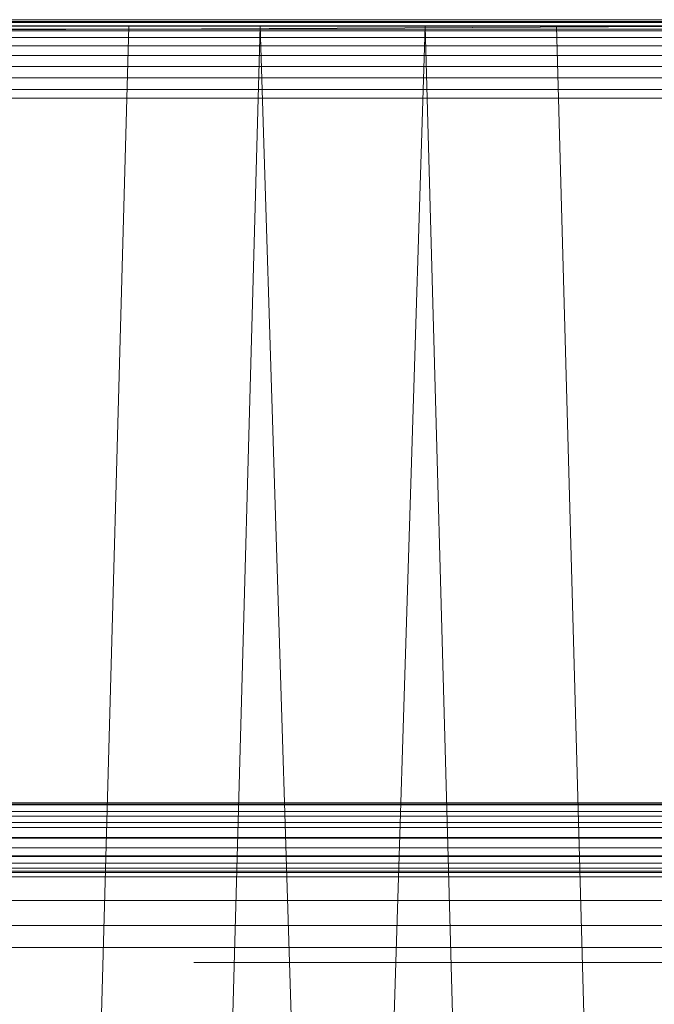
# Model space of a CAD drawing. Header units: metres. Extents: x 391.1 to 430.4, y 12.7 to 28.4.
# Tile 61 of 186: x 401.821 to 401.944, y 27.909 to 28.1. Entities that reach past the tile are written whole.
import ezdxf

# ---------------------------------------------------------------- set-up
doc = ezdxf.new("R2010")
doc.units = ezdxf.units.M
doc.layers.add('A-DETL-____-MBND', color=7, linetype='Continuous', lineweight=18)
doc.layers.add('A-GENM-____-OTLN', color=7, linetype='Continuous', lineweight=18)

# ---------------------------------------------------------------- blocks, each defined once
blk = doc.blocks.new('Family - Inodor PB-155331-02_ENLLUMENAT_P0')
at = {"layer": 'A-DETL-____-MBND', "color": 253, "true_color": 0xaaaaaa}
for p, q in [((0.01465, 0.72691), (0.38826, 0.72691)), ((0.01465, 0.72691), (0.38826, 0.72691)), ((0.03874, 0.72747), (0.36709, 0.72747)), ((0.36709, 0.72747), (0.03874, 0.72747)), ((0.36709, 0.72691), (0.03874, 0.72691)), ((0.03874, 0.72691), (0.36709, 0.72691)), ((0.10805, 0.72711), (0.29485, 0.72711)), ((0.10805, 0.72711), (0.29485, 0.72711)), ((0.29485, 0.72711), (0.10805, 0.72691)), ((0.10805, 0.72691), (0.29485, 0.72711)), ((0.10805, 0.72691), (0.29485, 0.72691)), ((0.10805, 0.72691), (0.29485, 0.72691)), ((0.10805, 0.72691), (0.29485, 0.72691)), ((0.10805, 0.72631), (0.29485, 0.72631)), ((0.10805, 0.72631), (0.29485, 0.72631)), ((0.10805, 0.72631), (0.29485, 0.72631)), ((0.29485, 0.72631), (0.10805, 0.72534)), ((0.10805, 0.72534), (0.29485, 0.72631)), ((0.10805, 0.72534), (0.29485, 0.72534)), ((0.10805, 0.72534), (0.29485, 0.72534)), ((0.10805, 0.72534), (0.29485, 0.72534)), ((0.12028, 0.7262), (0.28568, 0.7262)), ((0.1359, 0.7262), (0.27007, 0.7262)), ((0.26951, 0.7262), (0.13591, 0.7262)), ((0.13594, 0.72561), (0.27003, 0.72561)), ((0.13594, 0.72561), (0.27003, 0.72561)), ((0.27003, 0.72561), (0.13594, 0.72561)), ((0.13594, 0.72561), (0.27003, 0.72561)), ((0.13782, 0.7262), (0.16159, 0.7262)), ((0.16159, 0.7262), (0.14752, 0.21652)), ((0.16159, 0.7262), (0.18701, 0.7262)), ((0.18701, 0.7262), (0.17293, 0.21652)), ((0.18701, 0.7262), (0.20299, 0.21652)), ((0.18701, 0.7262), (0.21897, 0.7262)), ((0.21897, 0.7262), (0.20299, 0.21652)), ((0.21897, 0.7262), (0.23305, 0.21652)), ((0.21897, 0.7262), (0.24439, 0.7262)), ((0.24439, 0.7262), (0.25847, 0.21652)), ((0.24439, 0.7262), (0.26816, 0.7262)), ((0.10805, 0.72402), (0.29485, 0.72402)), ((0.10805, 0.72402), (0.29485, 0.72402)), ((0.10805, 0.72402), (0.29485, 0.72402)), ((0.10805, 0.72239), (0.29485, 0.72239)), ((0.10805, 0.72239), (0.29485, 0.72239)), ((0.10805, 0.72239), (0.29485, 0.72239)), ((0.10805, 0.72051), (0.29485, 0.72051)), ((0.10805, 0.72051), (0.29485, 0.72051)), ((0.10805, 0.72051), (0.29485, 0.72051)), ((0.10805, 0.71843), (0.29485, 0.71843)), ((0.10805, 0.71843), (0.29485, 0.71843)), ((0.10805, 0.71843), (0.29485, 0.71843)), ((0.10805, 0.71621), (0.29485, 0.71621)), ((0.10805, 0.71621), (0.29485, 0.71621)), ((0.10805, 0.71621), (0.29485, 0.71621)), ((0.10805, 0.71393), (0.29485, 0.71393)), ((0.10805, 0.71393), (0.29485, 0.71393)), ((0.10805, 0.71393), (0.29485, 0.71393)), ((0.35226, 0.71226), (0.04887, 0.71226)), ((0.35226, 0.71226), (0.04887, 0.71226)), ((0.3592, 0.57586), (0.04193, 0.57586)), ((0.35929, 0.57413), (0.04184, 0.57413)), ((0.35923, 0.57542), (0.04191, 0.57542)), ((0.10805, 0.57556), (0.29485, 0.57556)), ((0.10805, 0.57556), (0.29485, 0.57556)), ((0.10805, 0.57556), (0.29485, 0.57556)), ((0.3594, 0.57201), (0.04173, 0.57201)), ((0.10805, 0.57328), (0.29485, 0.57328)), ((0.10805, 0.57328), (0.29485, 0.57328)), ((0.10805, 0.57328), (0.29485, 0.57328)), ((0.10805, 0.57106), (0.29485, 0.57106)), ((0.10805, 0.57106), (0.29485, 0.57106)), ((0.10805, 0.57106), (0.29485, 0.57106)), ((0.35955, 0.56914), (0.04159, 0.56914)), ((0.10805, 0.56898), (0.29485, 0.56898)), ((0.10805, 0.56898), (0.29485, 0.56898)), ((0.10805, 0.56898), (0.29485, 0.56898)), ((0.10805, 0.5671), (0.29485, 0.5671)), ((0.10805, 0.5671), (0.29485, 0.5671)), ((0.10805, 0.5671), (0.29485, 0.5671)), ((0.35973, 0.5656), (0.04141, 0.56559)), ((0.10805, 0.56547), (0.29485, 0.56547)), ((0.10805, 0.56547), (0.29485, 0.56547)), ((0.10805, 0.56547), (0.29485, 0.56547)), ((0.38826, 0.56258), (0.01465, 0.56258)), ((0.38826, 0.56258), (0.01465, 0.56258)), ((0.10805, 0.56415), (0.29485, 0.56415)), ((0.10805, 0.56415), (0.29485, 0.56415)), ((0.10805, 0.56415), (0.29485, 0.56415)), ((0.10805, 0.56318), (0.29485, 0.56318)), ((0.10805, 0.56318), (0.29485, 0.56318)), ((0.10805, 0.56318), (0.29485, 0.56318)), ((0.10805, 0.56258), (0.29485, 0.56258)), ((0.10805, 0.56258), (0.29485, 0.56258)), ((0.10805, 0.56258), (0.29485, 0.56258)), ((0.35993, 0.56149), (0.0412, 0.56149)), ((0.29485, 0.56238), (0.10805, 0.56238)), ((0.10805, 0.56238), (0.29485, 0.56238)), ((0.36017, 0.55695), (0.04097, 0.55695)), ((0.36041, 0.55211), (0.04072, 0.55211)), ((0.0405, 0.54781), (0.36063, 0.54781))]:
    blk.add_line(p, q, dxfattribs=at)
blk = doc.blocks.new('Family - LONDR55-XX_ZZ-ARQ-CAA-M3D-Londres55-155732-02_ENLLUMENAT_P0')
at = {"layer": 'A-DETL-____-MBND', "color": 253, "true_color": 0xaaaaaa}
blk.add_line((0, 0), (0.34945, 0), dxfattribs=at)
blk = doc.blocks.new('Family - Nuevo macro _8_-155816-02_ENLLUMENAT_P0')
blk.add_blockref('Family - LONDR55-XX_ZZ-ARQ-CAA-M3D-Londres55-155732-02_ENLLUMENAT_P0', (0, 0))
blk = doc.blocks.new('LONDR55-XX_ZZ-ARQ-CAA-M3D-Londres55_ifc-1-02_ENLLUMENAT_P0')
at = {"layer": 'A-DETL-____-MBND', "color": 253, "lineweight": 18, "true_color": 0xaaaaaa}
blk.add_blockref('Family - Inodor PB-155331-02_ENLLUMENAT_P0', (401.68048, 27.37206), dxfattribs=at)
at = {"layer": 'A-GENM-____-OTLN', "color": 253, "lineweight": 18, "true_color": 0xaaaaaa}
blk.add_blockref('Family - Nuevo macro _8_-155816-02_ENLLUMENAT_P0', (401.85465, 27.917), dxfattribs=at)

msp = doc.modelspace()

# ---------------------------------------------------------------- block references
at = {"lineweight": 5}
msp.add_blockref('LONDR55-XX_ZZ-ARQ-CAA-M3D-Londres55_ifc-1-02_ENLLUMENAT_P0', (0, 0), dxfattribs=at)

doc.saveas('drawing.dxf')
